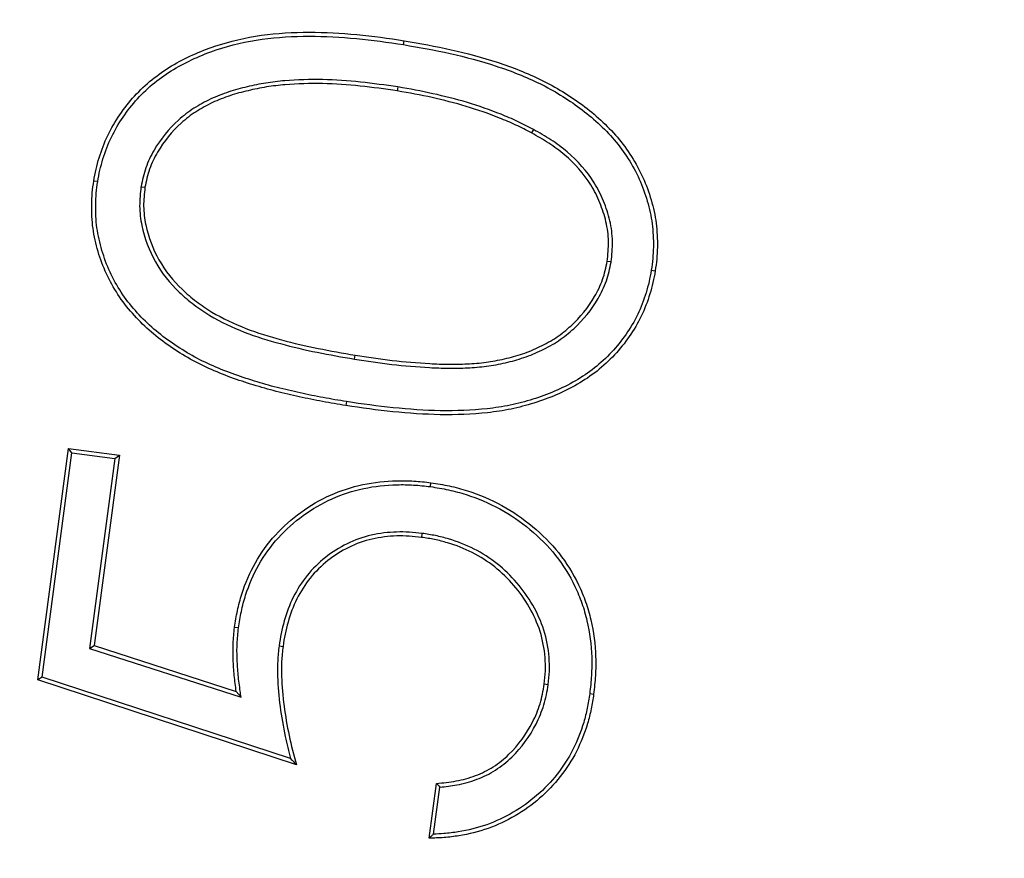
# Model space of a CAD drawing. Header units: inches. Extents: x 0.4 to 16.6, y 0.2 to 10.8.
# Tile 6 of 28: x 2.848 to 3.021, y 5.233 to 5.38. Entities that reach past the tile are written whole.
import ezdxf

# ---------------------------------------------------------------- set-up
doc = ezdxf.new("R2010")
doc.units = ezdxf.units.IN
doc.header["$MEASUREMENT"] = 0
doc.layers.add('SLD-0', color=7, linetype='Continuous', lineweight=25)
doc.styles.add('SLDTEXTSTYLE0', font='TXT', dxfattribs={"width": 0.75})
doc.dimstyles.new('SLDDIMSTYLE0', dxfattribs={"dimtxt": 0.1458333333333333, "dimasz": 0.13, "dimexe": 0, "dimexo": 0.0625, "dimgap": 0.03645833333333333, "dimtad": 0, "dimtih": 1, "dimtoh": 1, "dimdec": 1, "dimlfac": 2, "dimrnd": 1e-09, "dimzin": 12, "dimdsep": 46, "dimtxsty": 'SLDTEXTSTYLE0', "dimsah": 1, "dimcen": 0.09, "dimadec": 0, "dimazin": 3, "dimtfac": 1, "dimtdec": 1, "dimtofl": 0, "dimtmove": 0, "dimatfit": 3, "dimfxl": 0, "dimfrac": 2, "dimtolj": 1, "dimtzin": 12, "dimarcsym": 0})

# ---------------------------------------------------------------- blocks, each defined once
blk = doc.blocks.new('_D_3')
at = {"layer": 'SLD-0'}
for p, q in [((4.215712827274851, 5.962631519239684), (4.215712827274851, 3.396223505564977)), ((2.111885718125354, 4.046684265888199), (2.111885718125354, 3.396223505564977)), ((2.111885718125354, 3.521223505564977), (2.855079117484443, 3.521223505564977)), ((3.024608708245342, 3.521223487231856), (2.980251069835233, 3.521223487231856)), ((2.980251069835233, 3.521223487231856), (2.980251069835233, 3.289510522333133)), ((3.34787260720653, 3.521223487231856), (3.392230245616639, 3.521223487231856)), ((3.392230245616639, 3.521223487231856), (3.392230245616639, 3.289510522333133)), ((4.215712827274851, 3.521223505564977), (3.517402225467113, 3.521223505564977)), ((2.980251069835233, 3.289510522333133), (3.024608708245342, 3.289510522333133)), ((3.392230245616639, 3.289510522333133), (3.34787260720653, 3.289510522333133))]:
    blk.add_line(p, q, dxfattribs=at)
for points in [[(2.111885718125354, 3.521223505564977), (2.241885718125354, 3.501223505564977), (2.241885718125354, 3.541223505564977)], [(4.215712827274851, 3.521223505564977), (4.085712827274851, 3.541223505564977), (4.085712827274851, 3.501223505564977)]]:
    blk.add_solid(points, dxfattribs=at)
at = {"layer": 'SLD-0', "char_height": 0.1458333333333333, "attachment_point": 1, "style": 'SLDTEXTSTYLE0'}
for s, insert in [('4.2', (3.051614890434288, 3.7387842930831)), ('107', (3.024608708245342, 3.477499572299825))]:
    blk.add_mtext(s, dxfattribs=dict(at, insert=insert))

msp = doc.modelspace()

# ---------------------------------------------------------------- linework, layer by layer
at = {"color": 7, "linetype": 'Continuous', "lineweight": 25}
for p, q in [((2.915642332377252, 5.375473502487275), (2.91575443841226, 5.376162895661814)), ((2.914645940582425, 5.368060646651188), (2.914536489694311, 5.367370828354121)), ((2.938370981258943, 5.360620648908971), (2.938039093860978, 5.360006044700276)), ((2.862074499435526, 5.351485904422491), (2.86138444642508, 5.351594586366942)), ((2.869657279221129, 5.350601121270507), (2.870347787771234, 5.350490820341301)), ((2.95197510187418, 5.337423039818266), (2.95128428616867, 5.337531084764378)), ((2.959006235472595, 5.335968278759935), (2.959695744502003, 5.335856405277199)), ((2.9070228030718, 5.320418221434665), (2.907133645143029, 5.321107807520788)), ((2.905644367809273, 5.312967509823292), (2.905535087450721, 5.312277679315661)), ((2.851568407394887, 5.264236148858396), (2.856973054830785, 5.304771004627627)), ((2.852337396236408, 5.264719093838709), (2.857573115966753, 5.30398699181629)), ((2.857573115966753, 5.30398699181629), (2.856973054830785, 5.304771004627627)), ((2.856973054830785, 5.304771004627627), (2.865879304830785, 5.303591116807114)), ((2.857573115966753, 5.30398699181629), (2.865094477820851, 5.302990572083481)), ((2.865879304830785, 5.303591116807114), (2.861426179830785, 5.270249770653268)), ((2.865094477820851, 5.302990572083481), (2.865879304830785, 5.303591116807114)), ((2.865094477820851, 5.302990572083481), (2.86065674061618, 5.269764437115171)), ((2.920328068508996, 5.298083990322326), (2.920420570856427, 5.298776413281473)), ((2.918854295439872, 5.289896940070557), (2.918764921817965, 5.289204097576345)), ((2.886725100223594, 5.273336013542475), (2.886032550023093, 5.273427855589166)), ((2.86065674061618, 5.269764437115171), (2.861426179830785, 5.270249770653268)), ((2.86065674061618, 5.269764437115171), (2.887180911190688, 5.261193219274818)), ((2.861426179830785, 5.270249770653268), (2.88633703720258, 5.262199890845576)), ((2.893827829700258, 5.270209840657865), (2.894520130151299, 5.270116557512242)), ((2.852337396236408, 5.264719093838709), (2.851568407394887, 5.264236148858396)), ((2.896860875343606, 5.249392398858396), (2.851568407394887, 5.264236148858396)), ((2.895851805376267, 5.250458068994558), (2.852337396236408, 5.264719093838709)), ((2.887180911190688, 5.261193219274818), (2.88633703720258, 5.262199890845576)), ((2.940961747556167, 5.263400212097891), (2.940269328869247, 5.263493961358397)), ((2.948216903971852, 5.261836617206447), (2.948909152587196, 5.261743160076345)), ((2.920097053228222, 5.236527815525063), (2.921372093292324, 5.24611916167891)), ((2.920897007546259, 5.237245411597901), (2.921990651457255, 5.245472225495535))]:
    msp.add_line(p, q, dxfattribs=at)
for centre, radius, start, end in [((5.587782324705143, 4.821704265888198), 3.079333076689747, 139.0427116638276, 180), ((5.587782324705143, 4.821704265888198), 3.056818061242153, 139.0427116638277, 180), ((5.587782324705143, 4.821704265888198), 2.869496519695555, 156.2236470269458, 179.50121331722), ((3.280392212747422, 5.588771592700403), 0.4962923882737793, 223.6637222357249, 223.767055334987)]:
    msp.add_arc(centre, radius, start, end, dxfattribs=at)
for points, knots in [([(2.861384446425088, 5.351594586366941), (2.861507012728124, 5.352281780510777), (2.861629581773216, 5.352968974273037), (2.861935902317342, 5.354329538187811), (2.862122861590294, 5.355002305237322), (2.862743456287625, 5.357002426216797), (2.86323296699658, 5.358312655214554), (2.86505727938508, 5.362081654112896), (2.866653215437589, 5.364406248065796), (2.869476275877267, 5.367497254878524), (2.870482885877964, 5.368470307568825), (2.872660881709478, 5.370215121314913), (2.873805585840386, 5.37102039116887), (2.87739045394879, 5.373180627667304), (2.87995878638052, 5.374318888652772), (2.885254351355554, 5.376083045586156), (2.887983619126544, 5.37672060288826), (2.893510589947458, 5.377498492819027), (2.896304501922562, 5.377649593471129), (2.901885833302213, 5.377649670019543), (2.904674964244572, 5.377494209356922), (2.910232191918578, 5.37697708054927), (2.912996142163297, 5.376583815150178), (2.915754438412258, 5.376162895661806)], [0, 0, 0, 0, 0.03125, 0.03125, 0.06249999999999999, 0.06249999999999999, 0.125, 0.125, 0.25, 0.25, 0.3124999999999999, 0.3124999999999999, 0.3749999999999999, 0.3749999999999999, 0.4999999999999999, 0.4999999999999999, 0.6249999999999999, 0.6249999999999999, 0.7499999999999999, 0.7499999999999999, 0.8749999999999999, 0.8749999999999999, 0.9999999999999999, 0.9999999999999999, 0.9999999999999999, 0.9999999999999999]), ([(2.862074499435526, 5.351485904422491), (2.862196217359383, 5.352168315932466), (2.8623165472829, 5.352840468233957), (2.862612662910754, 5.354155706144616), (2.86279395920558, 5.354808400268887), (2.863402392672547, 5.356769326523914), (2.863878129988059, 5.358042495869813), (2.865652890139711, 5.361709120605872), (2.867210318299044, 5.363980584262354), (2.869971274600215, 5.367003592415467), (2.870948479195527, 5.367948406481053), (2.873068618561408, 5.369646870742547), (2.874196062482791, 5.37044027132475), (2.877690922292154, 5.372546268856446), (2.880222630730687, 5.373670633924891), (2.885431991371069, 5.375406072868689), (2.888123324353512, 5.376034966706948), (2.89356556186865, 5.376800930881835), (2.896330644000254, 5.376951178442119), (2.901859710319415, 5.376951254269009), (2.904627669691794, 5.376797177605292), (2.910147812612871, 5.37628349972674), (2.91288552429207, 5.375894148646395), (2.915642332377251, 5.37547350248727)], [0.0002115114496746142, 0.0002115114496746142, 0.0002115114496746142, 0.0002115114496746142, 0.03125, 0.03125, 0.06249999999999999, 0.06249999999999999, 0.125, 0.125, 0.25, 0.25, 0.3124999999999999, 0.3124999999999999, 0.3749999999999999, 0.3749999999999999, 0.4999999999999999, 0.4999999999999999, 0.6249999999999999, 0.6249999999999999, 0.7499999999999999, 0.7499999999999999, 0.8749999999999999, 0.8749999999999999, 0.9998981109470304, 0.9998981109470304, 0.9998981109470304, 0.9998981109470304]), ([(2.91575443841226, 5.376162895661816), (2.918501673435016, 5.37568853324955), (2.92125186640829, 5.375210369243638), (2.926690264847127, 5.373972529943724), (2.929387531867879, 5.373249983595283), (2.934690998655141, 5.37152102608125), (2.937293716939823, 5.370497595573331), (2.941051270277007, 5.36865841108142), (2.942270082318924, 5.367977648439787), (2.944652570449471, 5.366527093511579), (2.945816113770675, 5.365755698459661), (2.948054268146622, 5.36409113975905), (2.949124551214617, 5.36319416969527), (2.951178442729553, 5.361306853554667), (2.952158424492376, 5.360311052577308), (2.954874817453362, 5.357128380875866), (2.956377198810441, 5.354745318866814), (2.958108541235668, 5.35093606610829), (2.958589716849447, 5.349622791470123), (2.959356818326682, 5.34694152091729), (2.95967820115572, 5.345578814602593), (2.960023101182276, 5.342811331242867), (2.96009076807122, 5.341414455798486), (2.960057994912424, 5.338624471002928), (2.959894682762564, 5.337236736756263), (2.959695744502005, 5.335856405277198)], [0, 0, 0, 0, 0.125, 0.125, 0.25, 0.25, 0.375, 0.375, 0.4375, 0.4375, 0.5, 0.5, 0.5625, 0.5625, 0.625, 0.625, 0.75, 0.75, 0.8125, 0.8125, 0.875, 0.875, 0.9375, 0.9375, 1, 1, 1, 1]), ([(2.915642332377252, 5.375473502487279), (2.918387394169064, 5.374999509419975), (2.921121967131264, 5.374523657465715), (2.926512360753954, 5.373296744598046), (2.929198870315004, 5.372576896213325), (2.934446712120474, 5.370866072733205), (2.93702663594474, 5.369850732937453), (2.940724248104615, 5.368040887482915), (2.941922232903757, 5.367371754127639), (2.944274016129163, 5.365939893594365), (2.945419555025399, 5.36518023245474), (2.947617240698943, 5.36354577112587), (2.948668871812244, 5.362664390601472), (2.950689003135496, 5.360808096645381), (2.951648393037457, 5.359832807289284), (2.954301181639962, 5.356724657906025), (2.955769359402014, 5.354394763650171), (2.957458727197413, 5.35067786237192), (2.957926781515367, 5.349400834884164), (2.958676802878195, 5.34677926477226), (2.958990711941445, 5.345447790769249), (2.959324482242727, 5.342769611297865), (2.959391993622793, 5.341387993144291), (2.959360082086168, 5.338671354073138), (2.959204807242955, 5.337347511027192), (2.959006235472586, 5.335968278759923)], [0.000102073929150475, 0.000102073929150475, 0.000102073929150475, 0.000102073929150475, 0.125, 0.125, 0.25, 0.25, 0.375, 0.375, 0.4375, 0.4375, 0.5, 0.5, 0.5625, 0.5625, 0.625, 0.625, 0.75, 0.75, 0.8125, 0.8125, 0.875, 0.875, 0.9375, 0.9375, 0.9998155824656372, 0.9998155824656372, 0.9998155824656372, 0.9998155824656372]), ([(2.914645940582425, 5.36806064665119), (2.914643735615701, 5.368060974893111), (2.914641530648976, 5.368061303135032), (2.914639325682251, 5.368061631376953), (2.910297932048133, 5.368707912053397), (2.905900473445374, 5.369258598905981), (2.899255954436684, 5.369390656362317), (2.897043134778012, 5.369333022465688), (2.89372177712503, 5.369057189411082), (2.892613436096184, 5.368927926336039), (2.890410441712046, 5.368573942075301), (2.889321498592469, 5.368346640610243), (2.887161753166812, 5.367845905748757), (2.886069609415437, 5.36755119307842), (2.88395093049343, 5.366833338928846), (2.882902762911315, 5.366438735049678), (2.880856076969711, 5.365477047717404), (2.879874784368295, 5.364936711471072), (2.877969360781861, 5.363715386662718), (2.877058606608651, 5.363018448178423), (2.874547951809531, 5.36073330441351), (2.873093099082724, 5.358964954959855), (2.871385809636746, 5.356021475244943), (2.870883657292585, 5.354990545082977), (2.870124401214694, 5.352820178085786), (2.869890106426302, 5.351706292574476), (2.869664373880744, 5.350634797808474), (2.869662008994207, 5.350623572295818), (2.869659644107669, 5.350612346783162), (2.869657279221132, 5.350601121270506)], [-0.0001269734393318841, -0.0001269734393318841, -0.0001269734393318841, -0.0001269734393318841, 0, 0, 0, 0.25, 0.25, 0.375, 0.375, 0.4375, 0.4375, 0.5, 0.5, 0.5625, 0.5625, 0.625, 0.625, 0.6875, 0.6875, 0.75, 0.75, 0.875, 0.875, 0.9375, 0.9375, 1, 1, 1, 1.000654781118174, 1.000654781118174, 1.000654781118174, 1.000654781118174]), ([(2.914536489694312, 5.367370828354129), (2.910204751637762, 5.368015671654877), (2.905839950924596, 5.368561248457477), (2.899265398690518, 5.368691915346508), (2.897071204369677, 5.368634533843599), (2.893794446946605, 5.368362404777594), (2.892704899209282, 5.368235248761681), (2.89054058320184, 5.367887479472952), (2.889467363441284, 5.367663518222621), (2.887331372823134, 5.367168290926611), (2.886272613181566, 5.366882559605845), (2.884196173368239, 5.3661790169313), (2.883168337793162, 5.365791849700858), (2.881184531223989, 5.364859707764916), (2.880221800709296, 5.364329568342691), (2.87837612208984, 5.363146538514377), (2.877502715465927, 5.36247827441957), (2.875070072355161, 5.360264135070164), (2.873660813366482, 5.358551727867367), (2.872008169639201, 5.355702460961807), (2.871524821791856, 5.35470825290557), (2.870801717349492, 5.352641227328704), (2.870574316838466, 5.351566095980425), (2.870347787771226, 5.350490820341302)], [0, 0, 0, 0, 0.25, 0.25, 0.375, 0.375, 0.4375, 0.4375, 0.5, 0.5, 0.5625, 0.5625, 0.625, 0.625, 0.6875, 0.6875, 0.75, 0.75, 0.875, 0.875, 0.9375, 0.9375, 1, 1, 1, 1]), ([(2.938039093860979, 5.360006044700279), (2.937124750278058, 5.360482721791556), (2.936210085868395, 5.360958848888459), (2.934344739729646, 5.361837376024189), (2.933396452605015, 5.362244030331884), (2.930523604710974, 5.363390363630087), (2.928573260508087, 5.364065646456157), (2.924624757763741, 5.365256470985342), (2.922622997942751, 5.365756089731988), (2.918599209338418, 5.366661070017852), (2.916570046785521, 5.367028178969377), (2.914536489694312, 5.367370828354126)], [0, 0, 0, 0, 0.125, 0.125, 0.25, 0.25, 0.5, 0.5, 0.75, 0.75, 1, 1, 1, 1]), ([(2.938370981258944, 5.360620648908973), (2.938367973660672, 5.360622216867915), (2.938364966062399, 5.360623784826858), (2.938361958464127, 5.3606253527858), (2.937449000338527, 5.361101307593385), (2.936522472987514, 5.361583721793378), (2.934627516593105, 5.362476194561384), (2.933666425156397, 5.362888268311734), (2.930760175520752, 5.364047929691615), (2.928794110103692, 5.364728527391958), (2.924807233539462, 5.365930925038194), (2.922788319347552, 5.366434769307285), (2.91874038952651, 5.36734517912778), (2.916684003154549, 5.367717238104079), (2.914652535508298, 5.368059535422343), (2.914650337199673, 5.368059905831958), (2.914648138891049, 5.368060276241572), (2.914645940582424, 5.368060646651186)], [-0.0004117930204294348, -0.0004117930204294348, -0.0004117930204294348, -0.0004117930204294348, 0, 0, 0, 0.125, 0.125, 0.25, 0.25, 0.5, 0.5, 0.75, 0.75, 1, 1, 1, 1.000270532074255, 1.000270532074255, 1.000270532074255, 1.000270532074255]), ([(2.951975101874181, 5.337423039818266), (2.951976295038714, 5.33743411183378), (2.951977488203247, 5.337445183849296), (2.951978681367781, 5.33745625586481), (2.952103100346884, 5.338610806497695), (2.952231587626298, 5.339810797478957), (2.952185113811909, 5.342242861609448), (2.952024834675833, 5.343455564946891), (2.951480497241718, 5.345811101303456), (2.951101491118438, 5.346954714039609), (2.95018364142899, 5.349173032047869), (2.949645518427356, 5.350246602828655), (2.947745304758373, 5.353330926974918), (2.946114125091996, 5.355121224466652), (2.943392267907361, 5.357458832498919), (2.942421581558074, 5.358168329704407), (2.940428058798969, 5.359464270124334), (2.939394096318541, 5.360048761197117), (2.938379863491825, 5.360615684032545), (2.938376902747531, 5.360617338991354), (2.938373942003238, 5.360618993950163), (2.938370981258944, 5.36062064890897)], [-0.001198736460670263, -0.001198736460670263, -0.001198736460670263, -0.001198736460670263, 0, 0, 0, 0.125, 0.125, 0.25, 0.25, 0.3749999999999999, 0.3749999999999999, 0.4999999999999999, 0.4999999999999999, 0.7499999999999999, 0.7499999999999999, 0.8749999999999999, 0.8749999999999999, 0.9999999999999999, 0.9999999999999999, 0.9999999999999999, 1.000364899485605, 1.000364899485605, 1.000364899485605, 1.000364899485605]), ([(2.951284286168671, 5.337531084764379), (2.951409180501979, 5.338690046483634), (2.951532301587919, 5.339849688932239), (2.951487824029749, 5.342177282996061), (2.951334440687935, 5.343341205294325), (2.950809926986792, 5.345610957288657), (2.950442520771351, 5.34672059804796), (2.949551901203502, 5.348873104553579), (2.949027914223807, 5.349917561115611), (2.947196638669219, 5.35288998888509), (2.945610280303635, 5.354633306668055), (2.942961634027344, 5.35690803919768), (2.942019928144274, 5.357596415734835), (2.940068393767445, 5.358865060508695), (2.939054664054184, 5.359438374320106), (2.938039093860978, 5.360006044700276)], [0, 0, 0, 0, 0.125, 0.125, 0.25, 0.25, 0.3749999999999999, 0.3749999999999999, 0.4999999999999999, 0.4999999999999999, 0.7499999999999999, 0.7499999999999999, 0.8749999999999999, 0.8749999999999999, 0.9999999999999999, 0.9999999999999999, 0.9999999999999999, 0.9999999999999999]), ([(2.905535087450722, 5.312277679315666), (2.904168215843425, 5.312504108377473), (2.902801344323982, 5.312730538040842), (2.900077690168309, 5.313236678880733), (2.898721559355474, 5.313519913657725), (2.896014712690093, 5.314113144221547), (2.894662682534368, 5.314417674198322), (2.891979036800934, 5.315104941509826), (2.890648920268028, 5.315493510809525), (2.887999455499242, 5.316306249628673), (2.886680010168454, 5.316730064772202), (2.884081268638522, 5.317690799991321), (2.8827990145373, 5.318218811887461), (2.880274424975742, 5.319360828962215), (2.879033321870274, 5.31998127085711), (2.876631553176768, 5.321362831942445), (2.875470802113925, 5.322122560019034), (2.872069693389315, 5.324512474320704), (2.869969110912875, 5.326349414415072), (2.867231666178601, 5.329478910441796), (2.866376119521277, 5.330572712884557), (2.864867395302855, 5.332897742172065), (2.864187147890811, 5.334108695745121), (2.86301342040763, 5.336619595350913), (2.862540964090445, 5.337925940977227), (2.861748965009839, 5.34058188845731), (2.861449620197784, 5.341938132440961), (2.861064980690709, 5.344683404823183), (2.861004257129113, 5.346070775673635), (2.861037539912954, 5.348149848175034), (2.861068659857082, 5.348842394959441), (2.861196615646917, 5.350221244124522), (2.861290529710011, 5.35090791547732), (2.861384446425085, 5.351594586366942)], [0, 0, 0, 0, 0.0625, 0.0625, 0.125, 0.125, 0.1875, 0.1875, 0.25, 0.25, 0.3125, 0.3125, 0.375, 0.375, 0.4375, 0.4375, 0.5, 0.5, 0.625, 0.625, 0.6875, 0.6875, 0.75, 0.75, 0.8125, 0.8125, 0.875, 0.875, 0.9375, 0.9375, 0.96875, 0.96875, 1, 1, 1, 1]), ([(2.905644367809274, 5.312967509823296), (2.904279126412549, 5.313193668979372), (2.902918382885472, 5.313419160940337), (2.900214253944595, 5.313921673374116), (2.898866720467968, 5.314203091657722), (2.896168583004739, 5.314794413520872), (2.894822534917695, 5.315097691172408), (2.892165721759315, 5.315778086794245), (2.890847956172, 5.316162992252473), (2.888210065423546, 5.316972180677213), (2.886905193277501, 5.317391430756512), (2.88434044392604, 5.318339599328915), (2.883070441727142, 5.31886257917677), (2.88057870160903, 5.319989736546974), (2.879357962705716, 5.320600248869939), (2.877003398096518, 5.321954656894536), (2.875854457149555, 5.322706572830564), (2.872507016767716, 5.325058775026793), (2.870459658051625, 5.326849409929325), (2.867774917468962, 5.329918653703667), (2.866943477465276, 5.330981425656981), (2.86547178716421, 5.333249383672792), (2.864804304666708, 5.334437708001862), (2.863661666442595, 5.336882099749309), (2.863201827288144, 5.338153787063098), (2.862426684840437, 5.340753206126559), (2.862136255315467, 5.342070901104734), (2.86176166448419, 5.344744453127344), (2.861703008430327, 5.34608616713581), (2.861735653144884, 5.348125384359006), (2.861765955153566, 5.348797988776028), (2.861889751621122, 5.350132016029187), (2.861981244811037, 5.350804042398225), (2.862074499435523, 5.351485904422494)], [7.407937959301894e-05, 7.407937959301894e-05, 7.407937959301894e-05, 7.407937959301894e-05, 0.0625, 0.0625, 0.125, 0.125, 0.1875, 0.1875, 0.25, 0.25, 0.3125, 0.3125, 0.375, 0.375, 0.4375, 0.4375, 0.5, 0.5, 0.625, 0.625, 0.6875, 0.6875, 0.75, 0.75, 0.8125, 0.8125, 0.875, 0.875, 0.9375, 0.9375, 0.96875, 0.96875, 0.9997869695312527, 0.9997869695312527, 0.9997869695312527, 0.9997869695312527]), ([(2.869657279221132, 5.350601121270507), (2.869656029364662, 5.35058971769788), (2.869654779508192, 5.350578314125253), (2.869653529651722, 5.350566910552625), (2.869534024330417, 5.349476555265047), (2.86940968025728, 5.348350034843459), (2.869434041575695, 5.346052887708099), (2.869574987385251, 5.344911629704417), (2.870264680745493, 5.34157018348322), (2.871079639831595, 5.339429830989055), (2.873301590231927, 5.335481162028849), (2.87472018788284, 5.333690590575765), (2.877172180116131, 5.331343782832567), (2.878034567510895, 5.330630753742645), (2.879818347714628, 5.32927174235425), (2.88075293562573, 5.328642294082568), (2.883628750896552, 5.326905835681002), (2.885659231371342, 5.32594713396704), (2.889817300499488, 5.324345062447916), (2.891938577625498, 5.32370098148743), (2.898331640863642, 5.321948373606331), (2.902694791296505, 5.321149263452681), (2.907017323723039, 5.320419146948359), (2.907019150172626, 5.320418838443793), (2.907020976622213, 5.320418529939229), (2.907022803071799, 5.320418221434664)], [-0.0006536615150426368, -0.0006536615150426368, -0.0006536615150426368, -0.0006536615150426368, 0, 0, 0, 0.0625, 0.0625, 0.125, 0.125, 0.25, 0.25, 0.375, 0.375, 0.4375, 0.4375, 0.5, 0.5, 0.625, 0.625, 0.75, 0.75, 1, 1, 1, 1.000105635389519, 1.000105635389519, 1.000105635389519, 1.000105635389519]), ([(2.870347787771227, 5.350490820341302), (2.870228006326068, 5.34939794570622), (2.87010861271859, 5.348304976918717), (2.87013186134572, 5.346112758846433), (2.870266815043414, 5.345014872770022), (2.870933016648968, 5.34178724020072), (2.871723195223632, 5.339710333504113), (2.873875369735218, 5.335885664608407), (2.87525294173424, 5.334147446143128), (2.877630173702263, 5.331872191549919), (2.878477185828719, 5.331171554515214), (2.880222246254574, 5.329842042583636), (2.881133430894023, 5.329228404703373), (2.883950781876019, 5.327527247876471), (2.885942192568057, 5.326586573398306), (2.890036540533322, 5.325009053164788), (2.892138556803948, 5.324370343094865), (2.898485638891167, 5.322630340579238), (2.902809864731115, 5.321838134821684), (2.907133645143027, 5.321107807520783)], [0, 0, 0, 0, 0.0625, 0.0625, 0.125, 0.125, 0.25, 0.25, 0.375, 0.375, 0.4375, 0.4375, 0.5, 0.5, 0.625, 0.625, 0.75, 0.75, 1, 1, 1, 1]), ([(2.959006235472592, 5.335968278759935), (2.958883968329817, 5.335291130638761), (2.958763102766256, 5.334623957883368), (2.958467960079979, 5.333318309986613), (2.958288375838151, 5.332670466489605), (2.957687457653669, 5.330723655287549), (2.957215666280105, 5.329468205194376), (2.955444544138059, 5.325826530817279), (2.953884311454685, 5.32359234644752), (2.951118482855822, 5.32063123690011), (2.950125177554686, 5.319711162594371), (2.94801315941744, 5.31803589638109), (2.946886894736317, 5.31729017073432), (2.943367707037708, 5.315244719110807), (2.940868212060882, 5.314172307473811), (2.936954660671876, 5.312984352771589), (2.935630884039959, 5.312634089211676), (2.932969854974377, 5.312076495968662), (2.931624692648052, 5.311870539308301), (2.927552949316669, 5.311426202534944), (2.924809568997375, 5.311327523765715), (2.919320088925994, 5.311427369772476), (2.916578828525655, 5.31162532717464), (2.911096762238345, 5.312172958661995), (2.908380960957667, 5.312553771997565), (2.905644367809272, 5.312967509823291)], [0.0001869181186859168, 0.0001869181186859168, 0.0001869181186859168, 0.0001869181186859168, 0.03125, 0.03125, 0.0625, 0.0625, 0.125, 0.125, 0.25, 0.25, 0.3125, 0.3125, 0.375, 0.375, 0.5, 0.5, 0.5625, 0.5625, 0.625, 0.625, 0.75, 0.75, 0.875, 0.875, 0.9999259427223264, 0.9999259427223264, 0.9999259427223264, 0.9999259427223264]), ([(2.9070228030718, 5.320418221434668), (2.907024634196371, 5.32041794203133), (2.90702646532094, 5.320417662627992), (2.907028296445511, 5.320417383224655), (2.90919690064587, 5.320086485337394), (2.911375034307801, 5.319754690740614), (2.915763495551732, 5.319235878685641), (2.917966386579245, 5.319056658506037), (2.921273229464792, 5.318875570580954), (2.922377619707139, 5.318827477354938), (2.924602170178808, 5.318801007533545), (2.925716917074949, 5.3188302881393), (2.927930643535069, 5.318943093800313), (2.929047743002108, 5.319027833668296), (2.931269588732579, 5.31932326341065), (2.932371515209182, 5.319527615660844), (2.934547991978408, 5.320026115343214), (2.935632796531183, 5.320319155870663), (2.937764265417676, 5.321049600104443), (2.938802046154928, 5.321486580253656), (2.940825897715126, 5.322450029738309), (2.941827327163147, 5.322999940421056), (2.943710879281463, 5.324273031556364), (2.94459231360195, 5.324977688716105), (2.947099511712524, 5.327264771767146), (2.948545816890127, 5.329048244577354), (2.950254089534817, 5.331991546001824), (2.950760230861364, 5.33302264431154), (2.951518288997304, 5.335199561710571), (2.951747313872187, 5.336316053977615), (2.951968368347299, 5.337390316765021), (2.95197061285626, 5.337401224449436), (2.951972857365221, 5.33741213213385), (2.951975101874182, 5.337423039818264)], [-0.0001055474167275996, -0.0001055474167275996, -0.0001055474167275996, -0.0001055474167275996, 0, 0, 0, 0.125, 0.125, 0.25, 0.25, 0.3125, 0.3125, 0.375, 0.375, 0.4375, 0.4375, 0.5, 0.5, 0.5625, 0.5625, 0.625, 0.625, 0.6875, 0.6875, 0.75, 0.75, 0.875, 0.875, 0.9375, 0.9375, 1, 1, 1, 1.000634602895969, 1.000634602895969, 1.000634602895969, 1.000634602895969]), ([(2.907133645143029, 5.32110780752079), (2.909302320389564, 5.320776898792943), (2.911472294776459, 5.320446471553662), (2.915830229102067, 5.319931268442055), (2.918018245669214, 5.31975328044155), (2.92130458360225, 5.319573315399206), (2.922401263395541, 5.319525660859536), (2.924595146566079, 5.319499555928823), (2.92569229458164, 5.319528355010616), (2.927884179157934, 5.319640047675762), (2.928978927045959, 5.319723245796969), (2.931154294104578, 5.320012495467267), (2.932234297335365, 5.320212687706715), (2.934373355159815, 5.320702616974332), (2.935434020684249, 5.320989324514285), (2.937510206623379, 5.321700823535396), (2.938522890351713, 5.322127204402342), (2.940504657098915, 5.323070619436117), (2.941468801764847, 5.32360059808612), (2.943287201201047, 5.324829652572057), (2.944146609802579, 5.325516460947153), (2.946578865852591, 5.327735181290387), (2.947977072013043, 5.329459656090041), (2.949632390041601, 5.332311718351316), (2.950119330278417, 5.333305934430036), (2.950840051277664, 5.335375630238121), (2.951062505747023, 5.336453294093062), (2.951284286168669, 5.337531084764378)], [0, 0, 0, 0, 0.125, 0.125, 0.25, 0.25, 0.3125, 0.3125, 0.375, 0.375, 0.4375, 0.4375, 0.5, 0.5, 0.5625, 0.5625, 0.625, 0.625, 0.6875, 0.6875, 0.75, 0.75, 0.875, 0.875, 0.9375, 0.9375, 1, 1, 1, 1]), ([(2.959695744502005, 5.335856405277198), (2.95957272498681, 5.335175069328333), (2.959449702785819, 5.334493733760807), (2.95914470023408, 5.333144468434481), (2.958959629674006, 5.332477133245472), (2.958346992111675, 5.330492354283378), (2.957858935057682, 5.329193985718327), (2.956042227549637, 5.325458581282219), (2.95444050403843, 5.323164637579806), (2.951605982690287, 5.32012998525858), (2.950587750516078, 5.31918662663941), (2.948418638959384, 5.317466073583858), (2.94726146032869, 5.316700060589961), (2.943671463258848, 5.314613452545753), (2.941110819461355, 5.313516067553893), (2.93713765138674, 5.31231001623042), (2.935798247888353, 5.311955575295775), (2.93308896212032, 5.311387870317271), (2.931719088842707, 5.311178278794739), (2.927591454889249, 5.310727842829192), (2.924819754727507, 5.310628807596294), (2.919284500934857, 5.310729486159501), (2.916521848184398, 5.310929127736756), (2.911013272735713, 5.311479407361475), (2.908271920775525, 5.31186386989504), (2.90553508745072, 5.312277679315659)], [0, 0, 0, 0, 0.03125, 0.03125, 0.0625, 0.0625, 0.125, 0.125, 0.25, 0.25, 0.3125, 0.3125, 0.375, 0.375, 0.5, 0.5, 0.5625, 0.5625, 0.625, 0.625, 0.75, 0.75, 0.875, 0.875, 1, 1, 1, 1]), ([(2.886032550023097, 5.273427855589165), (2.886187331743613, 5.274414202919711), (2.886342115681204, 5.2754005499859), (2.886753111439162, 5.277352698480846), (2.887012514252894, 5.278318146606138), (2.887922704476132, 5.281171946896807), (2.888704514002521, 5.2830192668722), (2.891647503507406, 5.288236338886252), (2.894424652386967, 5.291231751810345), (2.899266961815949, 5.29475643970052), (2.900999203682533, 5.295770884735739), (2.90464616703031, 5.297395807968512), (2.90655571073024, 5.298013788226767), (2.910458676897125, 5.298857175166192), (2.912452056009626, 5.299063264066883), (2.915446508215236, 5.29914146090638), (2.916445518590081, 5.299127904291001), (2.918436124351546, 5.298998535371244), (2.919428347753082, 5.298887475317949), (2.920420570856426, 5.29877641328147)], [0, 0, 0, 0, 0.0625, 0.0625, 0.125, 0.125, 0.25, 0.25, 0.5, 0.5, 0.625, 0.625, 0.75, 0.75, 0.875, 0.875, 0.9375, 0.9375, 1, 1, 1, 1]), ([(2.886725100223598, 5.273336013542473), (2.886879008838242, 5.274316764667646), (2.88703163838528, 5.275285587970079), (2.887431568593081, 5.277185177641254), (2.88768442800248, 5.278126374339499), (2.888575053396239, 5.2809188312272), (2.889338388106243, 5.282721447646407), (2.892204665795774, 5.287802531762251), (2.894910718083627, 5.29072171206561), (2.899640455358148, 5.294164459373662), (2.901329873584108, 5.295153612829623), (2.904883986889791, 5.296737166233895), (2.906749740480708, 5.29734118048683), (2.910559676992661, 5.298164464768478), (2.912506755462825, 5.298366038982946), (2.915446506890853, 5.298442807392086), (2.916421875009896, 5.298429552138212), (2.918364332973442, 5.29830331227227), (2.919340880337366, 5.298194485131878), (2.920328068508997, 5.298083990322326)], [0.0003470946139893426, 0.0003470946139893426, 0.0003470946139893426, 0.0003470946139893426, 0.0625, 0.0625, 0.125, 0.125, 0.25, 0.25, 0.5, 0.5, 0.625, 0.625, 0.75, 0.75, 0.875, 0.875, 0.9375, 0.9375, 0.9996889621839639, 0.9996889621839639, 0.9996889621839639, 0.9996889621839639]), ([(2.920328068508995, 5.298083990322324), (2.9214030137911, 5.297916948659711), (2.922454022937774, 5.297749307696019), (2.924536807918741, 5.29729436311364), (2.925566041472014, 5.297012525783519), (2.928631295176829, 5.296033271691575), (2.930606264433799, 5.295212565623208), (2.934346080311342, 5.293150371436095), (2.93611166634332, 5.291944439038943), (2.939413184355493, 5.289194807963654), (2.940944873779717, 5.28769552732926), (2.94357643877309, 5.284369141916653), (2.944696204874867, 5.28253795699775), (2.946080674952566, 5.279647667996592), (2.946497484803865, 5.278661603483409), (2.947209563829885, 5.276659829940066), (2.947495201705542, 5.275636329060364), (2.948218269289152, 5.272509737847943), (2.948503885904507, 5.270383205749), (2.948598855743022, 5.267185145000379), (2.948579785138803, 5.266107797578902), (2.948461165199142, 5.263974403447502), (2.948343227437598, 5.262919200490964), (2.948216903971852, 5.261836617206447)], [0.000283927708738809, 0.000283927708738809, 0.000283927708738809, 0.000283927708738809, 0.0625, 0.0625, 0.125, 0.125, 0.25, 0.25, 0.375, 0.375, 0.5, 0.5, 0.625, 0.625, 0.6875, 0.6875, 0.75, 0.75, 0.875, 0.875, 0.9375, 0.9375, 0.9997606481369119, 0.9997606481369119, 0.9997606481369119, 0.9997606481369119]), ([(2.920420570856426, 5.298776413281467), (2.921498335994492, 5.298608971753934), (2.922576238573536, 5.298437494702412), (2.924707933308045, 5.297971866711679), (2.92576111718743, 5.297683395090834), (2.928878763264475, 5.296687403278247), (2.930902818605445, 5.295846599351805), (2.934724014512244, 5.293739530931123), (2.936532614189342, 5.292502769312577), (2.93988615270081, 5.289709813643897), (2.941454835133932, 5.288176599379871), (2.944161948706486, 5.284754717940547), (2.945306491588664, 5.282880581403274), (2.94672035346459, 5.279928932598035), (2.947145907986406, 5.278922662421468), (2.947877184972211, 5.276866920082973), (2.948170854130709, 5.27581446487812), (2.94890833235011, 5.272625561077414), (2.949200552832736, 5.270452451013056), (2.949297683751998, 5.267181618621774), (2.949278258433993, 5.266089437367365), (2.949157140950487, 5.263911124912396), (2.949035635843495, 5.262826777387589), (2.948909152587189, 5.261743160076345)], [0, 0, 0, 0, 0.0625, 0.0625, 0.125, 0.125, 0.25, 0.25, 0.375, 0.375, 0.5, 0.5, 0.625, 0.625, 0.6875, 0.6875, 0.75, 0.75, 0.875, 0.875, 0.9375, 0.9375, 1, 1, 1, 1]), ([(2.918854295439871, 5.289896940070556), (2.91884922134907, 5.289897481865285), (2.918844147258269, 5.289898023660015), (2.918839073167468, 5.289898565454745), (2.917402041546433, 5.29005200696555), (2.915901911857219, 5.29018465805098), (2.912915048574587, 5.290093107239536), (2.91143248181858, 5.289913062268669), (2.907040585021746, 5.288907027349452), (2.904285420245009, 5.287532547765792), (2.900761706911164, 5.284746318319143), (2.899681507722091, 5.283685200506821), (2.897801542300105, 5.281342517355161), (2.896998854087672, 5.28007104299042), (2.895653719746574, 5.277398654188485), (2.895134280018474, 5.275987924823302), (2.894315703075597, 5.273135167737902), (2.894051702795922, 5.271651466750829), (2.893829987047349, 5.270223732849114), (2.893829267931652, 5.270219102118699), (2.893828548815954, 5.270214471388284), (2.893827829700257, 5.270209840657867)], [-0.0004413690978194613, -0.0004413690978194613, -0.0004413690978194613, -0.0004413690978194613, 0, 0, 0, 0.125, 0.125, 0.25, 0.25, 0.4999999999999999, 0.4999999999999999, 0.6249999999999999, 0.6249999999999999, 0.7499999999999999, 0.7499999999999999, 0.8749999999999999, 0.8749999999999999, 0.9999999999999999, 0.9999999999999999, 0.9999999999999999, 1.00040542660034, 1.00040542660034, 1.00040542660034, 1.00040542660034]), ([(2.918764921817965, 5.289204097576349), (2.917325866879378, 5.289357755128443), (2.915878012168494, 5.289485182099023), (2.912981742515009, 5.28939640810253), (2.911536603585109, 5.289220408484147), (2.907300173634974, 5.288249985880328), (2.904642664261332, 5.286924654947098), (2.90123286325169, 5.284228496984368), (2.900193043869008, 5.28320674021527), (2.898379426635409, 5.280946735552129), (2.897601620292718, 5.279715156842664), (2.896298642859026, 5.277126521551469), (2.895796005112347, 5.275761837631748), (2.894996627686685, 5.272975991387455), (2.894742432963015, 5.271548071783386), (2.894520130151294, 5.270116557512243)], [0, 0, 0, 0, 0.125, 0.125, 0.25, 0.25, 0.4999999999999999, 0.4999999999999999, 0.6249999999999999, 0.6249999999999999, 0.7499999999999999, 0.7499999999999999, 0.8749999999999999, 0.8749999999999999, 0.9999999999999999, 0.9999999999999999, 0.9999999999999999, 0.9999999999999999]), ([(2.940961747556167, 5.263400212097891), (2.940962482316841, 5.263407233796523), (2.940963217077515, 5.263414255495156), (2.940963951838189, 5.263421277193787), (2.94104490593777, 5.264194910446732), (2.94112805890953, 5.264985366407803), (2.941190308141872, 5.26659929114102), (2.94116951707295, 5.267405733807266), (2.940981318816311, 5.269807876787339), (2.940684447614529, 5.271401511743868), (2.939224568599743, 5.276010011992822), (2.937551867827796, 5.278811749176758), (2.934430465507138, 5.282452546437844), (2.933276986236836, 5.283571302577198), (2.930769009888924, 5.28556742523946), (2.92940576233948, 5.286426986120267), (2.926563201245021, 5.287891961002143), (2.925051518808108, 5.288464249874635), (2.922765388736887, 5.289144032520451), (2.921988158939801, 5.289344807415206), (2.920419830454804, 5.289660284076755), (2.919639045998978, 5.289778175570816), (2.918869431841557, 5.289894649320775), (2.918864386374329, 5.289895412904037), (2.918859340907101, 5.289896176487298), (2.918854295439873, 5.28989694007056)], [-0.0005672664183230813, -0.0005672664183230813, -0.0005672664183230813, -0.0005672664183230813, 0, 0, 0, 0.0625, 0.0625, 0.125, 0.125, 0.25, 0.25, 0.5, 0.5, 0.625, 0.625, 0.75, 0.75, 0.875, 0.875, 0.9375, 0.9375, 1, 1, 1, 1.000409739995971, 1.000409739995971, 1.000409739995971, 1.000409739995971]), ([(2.940269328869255, 5.263493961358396), (2.940350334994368, 5.264268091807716), (2.94043131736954, 5.26504222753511), (2.940491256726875, 5.266596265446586), (2.940471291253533, 5.267375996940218), (2.94028892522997, 5.269703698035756), (2.940001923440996, 5.2712433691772), (2.93859219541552, 5.275693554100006), (2.936966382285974, 5.278421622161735), (2.93392787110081, 5.281965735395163), (2.932805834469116, 5.283053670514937), (2.930370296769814, 5.284992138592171), (2.929048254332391, 5.285825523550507), (2.92628080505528, 5.287251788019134), (2.924820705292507, 5.287804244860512), (2.922582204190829, 5.288469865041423), (2.921828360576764, 5.288664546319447), (2.920304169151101, 5.288971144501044), (2.919534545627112, 5.289087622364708), (2.918764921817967, 5.289204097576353)], [0, 0, 0, 0, 0.0625, 0.0625, 0.125, 0.125, 0.25, 0.25, 0.5, 0.5, 0.625, 0.625, 0.75, 0.75, 0.875, 0.875, 0.9375, 0.9375, 1, 1, 1, 1]), ([(2.88633703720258, 5.262199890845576), (2.886208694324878, 5.263130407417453), (2.886080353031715, 5.264060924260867), (2.885889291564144, 5.265928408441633), (2.885830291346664, 5.266865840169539), (2.885763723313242, 5.268743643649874), (2.885751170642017, 5.269684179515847), (2.885830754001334, 5.271559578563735), (2.885931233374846, 5.272493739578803), (2.886032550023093, 5.273427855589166)], [0, 0, 0, 0, 0.25, 0.25, 0.5, 0.5, 0.75, 0.75, 1, 1, 1, 1]), ([(2.887180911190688, 5.261193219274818), (2.887130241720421, 5.261560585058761), (2.887079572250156, 5.261927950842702), (2.887028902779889, 5.262295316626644), (2.886900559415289, 5.263225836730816), (2.886773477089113, 5.264148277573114), (2.886585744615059, 5.265983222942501), (2.886527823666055, 5.266903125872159), (2.886462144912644, 5.268755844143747), (2.886450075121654, 5.269680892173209), (2.886527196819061, 5.271498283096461), (2.8866241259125, 5.272404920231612), (2.886725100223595, 5.273336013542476)], [-0.09869904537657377, -0.09869904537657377, -0.09869904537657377, -0.09869904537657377, 0, 0, 0, 0.25, 0.25, 0.5, 0.5, 0.75, 0.75, 0.9985291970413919, 0.9985291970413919, 0.9985291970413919, 0.9985291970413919]), ([(2.893827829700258, 5.270209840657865), (2.893827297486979, 5.270205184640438), (2.8938267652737, 5.27020052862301), (2.893826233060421, 5.270195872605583), (2.893727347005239, 5.269330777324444), (2.893627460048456, 5.268433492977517), (2.89354508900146, 5.266638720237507), (2.893547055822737, 5.265751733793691), (2.893608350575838, 5.26308870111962), (2.893773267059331, 5.261312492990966), (2.894243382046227, 5.257808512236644), (2.894541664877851, 5.256067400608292), (2.89518664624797, 5.253033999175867), (2.895512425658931, 5.25173930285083), (2.895851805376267, 5.250458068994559)], [-0.0006727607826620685, -0.0006727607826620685, -0.0006727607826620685, -0.0006727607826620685, 0, 0, 0, 0.125, 0.125, 0.25, 0.25, 0.5, 0.5, 0.75, 0.75, 0.9385501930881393, 0.9385501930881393, 0.9385501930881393, 0.9385501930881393]), ([(2.894520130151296, 5.270116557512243), (2.894420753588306, 5.269247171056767), (2.894324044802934, 5.268377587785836), (2.894243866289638, 5.266630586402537), (2.894245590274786, 5.265754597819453), (2.894305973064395, 5.263131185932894), (2.894467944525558, 5.261386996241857), (2.894933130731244, 5.257919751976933), (2.89522867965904, 5.256194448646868), (2.895956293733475, 5.252772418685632), (2.896403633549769, 5.251080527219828), (2.896860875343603, 5.249392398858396)], [0, 0, 0, 0, 0.125, 0.125, 0.25, 0.25, 0.5, 0.5, 0.75, 0.75, 1, 1, 1, 1]), ([(2.948216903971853, 5.261836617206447), (2.94808470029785, 5.260974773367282), (2.947953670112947, 5.260123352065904), (2.947619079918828, 5.258451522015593), (2.947411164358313, 5.257623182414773), (2.946675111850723, 5.255164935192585), (2.946045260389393, 5.253558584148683), (2.944508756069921, 5.250517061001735), (2.943576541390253, 5.24908295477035), (2.941459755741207, 5.24639177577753), (2.940281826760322, 5.245161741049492), (2.936388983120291, 5.241797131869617), (2.933414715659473, 5.240039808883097), (2.928571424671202, 5.238318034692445), (2.926918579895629, 5.237920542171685), (2.924366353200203, 5.237502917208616), (2.92351885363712, 5.237391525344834), (2.922086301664, 5.237284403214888), (2.921494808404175, 5.237261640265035), (2.920897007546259, 5.237245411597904)], [0.0002991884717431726, 0.0002991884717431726, 0.0002991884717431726, 0.0002991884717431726, 0.0625, 0.0625, 0.125, 0.125, 0.25, 0.25, 0.375, 0.375, 0.5, 0.5, 0.75, 0.75, 0.875, 0.875, 0.9375, 0.9375, 0.980529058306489, 0.980529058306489, 0.980529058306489, 0.980529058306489]), ([(2.921372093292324, 5.246119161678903), (2.922534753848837, 5.246219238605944), (2.923698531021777, 5.246324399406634), (2.925992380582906, 5.24675896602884), (2.92712156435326, 5.247072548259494), (2.929305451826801, 5.247897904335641), (2.930361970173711, 5.248409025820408), (2.932330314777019, 5.249665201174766), (2.933243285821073, 5.250402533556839), (2.935755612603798, 5.252842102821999), (2.937145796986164, 5.254757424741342), (2.938736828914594, 5.257876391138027), (2.939182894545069, 5.258960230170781), (2.939870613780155, 5.261191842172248), (2.940077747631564, 5.262342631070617), (2.940269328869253, 5.263493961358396)], [0, 0, 0, 0, 0.125, 0.125, 0.25, 0.25, 0.3749999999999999, 0.3749999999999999, 0.4999999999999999, 0.4999999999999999, 0.7499999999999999, 0.7499999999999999, 0.8749999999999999, 0.8749999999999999, 0.9999999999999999, 0.9999999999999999, 0.9999999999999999, 0.9999999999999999]), ([(2.921990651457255, 5.245472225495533), (2.922973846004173, 5.245560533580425), (2.923979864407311, 5.245666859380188), (2.926160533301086, 5.246079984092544), (2.927329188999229, 5.246404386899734), (2.929591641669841, 5.24725943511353), (2.930694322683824, 5.247792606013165), (2.932749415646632, 5.249104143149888), (2.933699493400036, 5.249872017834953), (2.936302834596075, 5.252399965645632), (2.937732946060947, 5.254371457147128), (2.939376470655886, 5.257593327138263), (2.939837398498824, 5.258712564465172), (2.940550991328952, 5.261028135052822), (2.940767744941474, 5.262234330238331), (2.940958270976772, 5.263379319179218), (2.940959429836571, 5.263386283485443), (2.940960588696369, 5.263393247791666), (2.940961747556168, 5.263400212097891)], [0.01998640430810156, 0.01998640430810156, 0.01998640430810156, 0.01998640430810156, 0.125, 0.125, 0.25, 0.25, 0.3749999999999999, 0.3749999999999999, 0.4999999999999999, 0.4999999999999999, 0.7499999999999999, 0.7499999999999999, 0.8749999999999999, 0.8749999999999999, 0.9999999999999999, 0.9999999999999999, 0.9999999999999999, 1.000760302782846, 1.000760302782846, 1.000760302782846, 1.000760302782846]), ([(2.94890915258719, 5.261743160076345), (2.948776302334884, 5.260877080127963), (2.948643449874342, 5.26001100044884), (2.948299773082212, 5.258293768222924), (2.94808621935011, 5.257442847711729), (2.947332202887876, 5.254924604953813), (2.946690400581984, 5.253286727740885), (2.945110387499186, 5.250159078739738), (2.944150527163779, 5.24868299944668), (2.941983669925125, 5.245928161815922), (2.94076692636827, 5.244657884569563), (2.936788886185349, 5.241219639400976), (2.933722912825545, 5.239408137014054), (2.928768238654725, 5.237646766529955), (2.927059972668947, 5.237235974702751), (2.92446483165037, 5.236811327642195), (2.923595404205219, 5.236696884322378), (2.921849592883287, 5.236566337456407), (2.920973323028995, 5.236547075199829), (2.920097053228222, 5.236527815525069)], [0, 0, 0, 0, 0.0625, 0.0625, 0.125, 0.125, 0.25, 0.25, 0.375, 0.375, 0.5, 0.5, 0.75, 0.75, 0.875, 0.875, 0.9375, 0.9375, 1, 1, 1, 1]), ([(2.895851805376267, 5.250458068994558), (2.896019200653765, 5.250280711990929), (2.8961870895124, 5.250103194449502), (2.896355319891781, 5.249925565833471), (2.896523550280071, 5.249747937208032), (2.896692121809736, 5.249570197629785), (2.896860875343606, 5.249392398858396)], [0, 0, 0, 0, 0.0005093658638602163, 0.0005093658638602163, 0.0005093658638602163, 0.001018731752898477, 0.001018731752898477, 0.001018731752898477, 0.001018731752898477]), ([(2.920897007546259, 5.237245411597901), (2.920763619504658, 5.237125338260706), (2.920630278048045, 5.237005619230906), (2.920496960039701, 5.236886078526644), (2.920363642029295, 5.236766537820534), (2.920230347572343, 5.236647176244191), (2.920097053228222, 5.236527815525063)], [0, 0, 0, 0, 0.0005087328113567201, 0.0005087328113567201, 0.0005087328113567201, 0.001017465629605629, 0.001017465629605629, 0.001017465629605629, 0.001017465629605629])]:
    msp.add_open_spline(points, degree=3, knots=knots, dxfattribs=at)

# ---------------------------------------------------------------- dimensions: what is measured, and where the dimension line sits
at = {"layer": 'SLD-0'}
dim = msp.add_linear_dim(base=(4.215712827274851, 3.521223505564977), p1=(2.111885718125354, 4.096684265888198), p2=(4.215712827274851, 6.012631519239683), dimstyle='SLDDIMSTYLE0', dxfattribs=at)
dim.commit()
dim.dimension.update_dxf_attribs({"geometry": '_D_3', "text_midpoint": (3.186240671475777, 3.521223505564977), "dimtype": 160})

doc.saveas('drawing.dxf')
